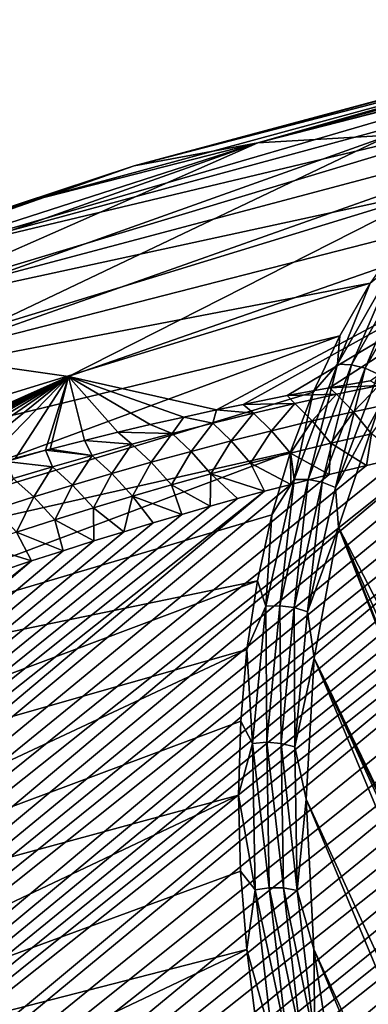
# Model space of a CAD drawing. Header units: metres. Extents: x -82 to 82, y -464 to 32.
# Tile 192 of 256: x -50.74 to -47.86, y -13.32 to -5.18. Entities that reach past the tile are written whole.
import ezdxf

# ---------------------------------------------------------------- set-up
doc = ezdxf.new("R2010")
doc.units = ezdxf.units.M
doc.layers.add('solid_K244121000C07', color=7, linetype='CONTINUOUS')

msp = doc.modelspace()

# ---------------------------------------------------------------- linework, layer by layer
at = {"layer": 'solid_K244121000C07'}
for points in [[(-48.769024, -6.193362, 51.891994), (-47.677128, -6.12993, 53.144787), (-43.201538, -4.754825, 47.910412)], [(-48.769024, -6.193362, 51.891994), (-43.201538, -4.754825, 47.910412), (-43.743649, -4.81114, 47.265633)], [(-48.769024, -6.193362, 51.891994), (-43.743649, -4.81114, 47.265633), (-44.26556, -4.904826, 46.60865)], [(-49.794132, -6.383147, 50.596279), (-44.26556, -4.904826, 46.60865), (-44.765835, -5.035626, 45.941257)], [(-49.794132, -6.383147, 50.596279), (-48.769024, -6.193362, 51.891994), (-44.26556, -4.904826, 46.60865)], [(-49.794132, -6.383147, 50.596279), (-44.765835, -5.035626, 45.941257), (-45.243111, -5.203184, 45.265293)], [(-50.744202, -6.697757, 49.26807), (-45.243111, -5.203184, 45.265293), (-45.696072, -5.407038, 44.582603)], [(-50.744202, -6.697757, 49.26807), (-49.794132, -6.383147, 50.596279), (-45.243111, -5.203184, 45.265293)], [(-51.61158, -7.134659, 47.918064), (-45.696072, -5.407038, 44.582603), (-46.123482, -5.64663, 43.895061)], [(-51.61158, -7.134659, 47.918064), (-50.744202, -6.697757, 49.26807), (-45.696072, -5.407038, 44.582603)], [(-51.61158, -7.134659, 47.918064), (-46.123482, -5.64663, 43.895061), (-46.524166, -5.921303, 43.204556)], [(-52.389282, -7.690336, 46.557125), (-46.524166, -5.921303, 43.204556), (-46.89703, -6.230306, 42.51297)], [(-52.389282, -7.690336, 46.557125), (-51.61158, -7.134659, 47.918064), (-46.524166, -5.921303, 43.204556)], [(-52.653362, -7.903631, 57.693344), (-51.51622, -7.959789, 58.885853), (-47.677128, -6.12993, 53.144787)], [(-48.769024, -6.193362, 51.891994), (-52.653362, -7.903631, 57.693344), (-47.677128, -6.12993, 53.144787)], [(-51.51622, -7.959789, 58.885853), (-46.527237, -6.193362, 54.344566), (-47.677128, -6.12993, 53.144787)], [(-54.766689, -8.127911, 55.175426), (-48.769024, -6.193362, 51.891994), (-49.794132, -6.383147, 50.596279)], [(-53.739185, -7.959791, 56.453873), (-48.769024, -6.193362, 51.891994), (-54.766689, -8.127911, 55.175426)], [(-53.739185, -7.959791, 56.453873), (-52.653362, -7.903631, 57.693344), (-48.769024, -6.193362, 51.891994)], [(-52.389282, -7.690336, 46.557125), (-46.89703, -6.230306, 42.51297), (-47.241047, -6.57279, 41.822208)], [(-51.51622, -7.959789, 58.885853), (-50.335037, -8.1279, 60.023773), (-46.527237, -6.193362, 54.344566)], [(-50.335037, -8.1279, 60.023773), (-45.328609, -6.383147, 55.481674), (-46.527237, -6.193362, 54.344566)], [(-55.722847, -8.40444, 53.861332), (-49.794132, -6.383147, 50.596279), (-50.744202, -6.697757, 49.26807)], [(-54.766689, -8.127911, 55.175426), (-49.794132, -6.383147, 50.596279), (-55.722847, -8.40444, 53.861332)], [(-50.335037, -8.1279, 60.023773), (-49.112095, -8.404477, 61.093979), (-45.328609, -6.383147, 55.481674)], [(-49.112095, -8.404477, 61.093979), (-48.890846, -8.358237, 60.995453), (-45.328609, -6.383147, 55.481674)], [(-48.890846, -8.358237, 60.995453), (-48.52713, -8.286112, 60.83865), (-45.328609, -6.383147, 55.481674)], [(-48.52713, -8.286112, 60.83865), (-48.177025, -8.22143, 60.69408), (-45.328609, -6.383147, 55.481674)], [(-48.177025, -8.22143, 60.69408), (-47.83952, -8.163301, 60.559956), (-45.328609, -6.383147, 55.481674)], [(-53.071053, -8.360312, 45.19622), (-47.241047, -6.57279, 41.822208), (-47.555275, -6.947816, 41.134159)], [(-53.071053, -8.360312, 45.19622), (-52.389282, -7.690336, 46.557125), (-47.241047, -6.57279, 41.822208)], [(-53.071053, -8.360312, 45.19622), (-47.555275, -6.947816, 41.134159), (-47.838856, -7.354358, 40.450714)], [(-48.108871, -8.025269, 39.35828), (-47.838856, -7.354358, 40.450714), (-47.627644, -7.178179, 40.662376)], [(-48.108871, -8.025269, 39.35828), (-47.627644, -7.178179, 40.662376), (-47.995003, -8.030478, 39.324696)], [(-47.627644, -7.178179, 40.662376), (-47.516171, -7.1876, 40.622311), (-47.995003, -8.030478, 39.324696)], [(-47.995003, -8.030478, 39.324696), (-47.516171, -7.1876, 40.622311), (-47.880939, -8.058857, 39.307259)], [(-47.516171, -7.1876, 40.622311), (-47.405052, -7.221165, 40.596889), (-47.880939, -8.058857, 39.307259)], [(-47.880939, -8.058857, 39.307259), (-47.405052, -7.221165, 40.596889), (-47.773117, -8.108803, 39.306953)], [(-53.651398, -9.139195, 43.846298), (-47.838856, -7.354358, 40.450714), (-48.091011, -7.791301, 39.773739)], [(-53.651398, -9.139195, 43.846298), (-53.071053, -8.360312, 45.19622), (-47.838856, -7.354358, 40.450714)], [(-48.108871, -8.025269, 39.35828), (-48.091011, -7.791301, 39.773739), (-47.838856, -7.354358, 40.450714)], [(-54.125645, -10.020713, 42.51823), (-48.091011, -7.791301, 39.773739), (-48.311047, -8.257446, 39.105095)], [(-54.125645, -10.020713, 42.51823), (-53.651398, -9.139195, 43.846298), (-48.091011, -7.791301, 39.773739)], [(-48.108871, -8.025269, 39.35828), (-48.311047, -8.257446, 39.105095), (-48.091011, -7.791301, 39.773739)], [(-54.448219, -9.965364, 64.010361), (-50.335037, -8.1279, 60.023773), (-51.51622, -7.959789, 58.885853)], [(-48.469006, -8.978725, 38.089016), (-48.311047, -8.257446, 39.105095), (-48.108871, -8.025269, 39.35828)], [(-48.469006, -8.978725, 38.089016), (-48.108871, -8.025269, 39.35828), (-48.353348, -8.979196, 38.061741)], [(-48.108871, -8.025269, 39.35828), (-47.995003, -8.030478, 39.324696), (-48.353348, -8.979196, 38.061741)], [(-48.353348, -8.979196, 38.061741), (-47.995003, -8.030478, 39.324696), (-48.237076, -9.001737, 38.052078)], [(-47.995003, -8.030478, 39.324696), (-47.880939, -8.058857, 39.307259), (-48.237076, -9.001737, 38.052078)], [(-48.237076, -9.001737, 38.052078), (-47.880939, -8.058857, 39.307259), (-48.126759, -9.045076, 38.060562)], [(-47.880939, -8.058857, 39.307259), (-47.773117, -8.108803, 39.306953), (-48.126759, -9.045076, 38.060562)], [(-54.448219, -9.965364, 64.010361), (-54.166599, -9.863606, 63.834045), (-50.335037, -8.1279, 60.023773)], [(-54.166599, -9.863606, 63.834045), (-53.890041, -9.765685, 63.663174), (-50.335037, -8.1279, 60.023773)], [(-53.890041, -9.765685, 63.663174), (-53.618511, -9.671514, 63.497696), (-50.335037, -8.1279, 60.023773)], [(-53.618511, -9.671514, 63.497696), (-53.351768, -9.580874, 63.337246), (-50.335037, -8.1279, 60.023773)], [(-53.351768, -9.580874, 63.337246), (-53.089569, -9.493553, 63.181461), (-50.335037, -8.1279, 60.023773)], [(-53.089569, -9.493553, 63.181461), (-52.831665, -9.409338, 63.02998), (-50.335037, -8.1279, 60.023773)], [(-52.831665, -9.409338, 63.02998), (-52.577953, -9.328121, 62.882652), (-50.335037, -8.1279, 60.023773)], [(-52.577953, -9.328121, 62.882652), (-52.328861, -9.250147, 62.740177), (-50.335037, -8.1279, 60.023773)], [(-52.328861, -9.250147, 62.740177), (-52.003712, -9.150998, 62.557407), (-50.335037, -8.1279, 60.023773)], [(-52.003712, -9.150998, 62.557407), (-51.686108, -9.056973, 62.382191), (-50.335037, -8.1279, 60.023773)], [(-51.686108, -9.056973, 62.382191), (-51.375584, -8.967663, 62.213787), (-50.335037, -8.1279, 60.023773)], [(-51.375584, -8.967663, 62.213787), (-51.072094, -8.88297, 62.052177), (-50.335037, -8.1279, 60.023773)], [(-51.072094, -8.88297, 62.052177), (-50.776024, -8.803089, 61.898064), (-50.335037, -8.1279, 60.023773)], [(-50.776024, -8.803089, 61.898064), (-50.526367, -8.737803, 61.770702), (-50.335037, -8.1279, 60.023773)], [(-50.526367, -8.737803, 61.770702), (-50.487019, -8.727683, 61.750835), (-50.335037, -8.1279, 60.023773)], [(-50.487019, -8.727683, 61.750835), (-50.204697, -8.656406, 61.609833), (-50.335037, -8.1279, 60.023773)], [(-49.382397, -8.463091, 61.216839), (-49.112095, -8.404477, 61.093979), (-50.335037, -8.1279, 60.023773)], [(-49.659706, -8.525731, 61.346012), (-49.382397, -8.463091, 61.216839), (-50.335037, -8.1279, 60.023773)], [(-49.928795, -8.589006, 61.474625), (-49.659706, -8.525731, 61.346012), (-50.335037, -8.1279, 60.023773)], [(-50.204697, -8.656406, 61.609833), (-49.928795, -8.589006, 61.474625), (-50.335037, -8.1279, 60.023773)], [(-48.126759, -9.045076, 38.060562), (-47.773117, -8.108803, 39.306953), (-47.771679, -8.38852, 39.027176)], [(-48.118195, -8.275017, 60.822338), (-48.177025, -8.22143, 60.69408), (-48.52713, -8.286112, 60.83865)], [(-47.769466, -8.203143, 60.655853), (-47.83952, -8.163301, 60.559956), (-48.177025, -8.22143, 60.69408)], [(-48.118195, -8.275017, 60.822338), (-47.769466, -8.203143, 60.655853), (-48.177025, -8.22143, 60.69408)], [(-47.978638, -8.418669, 61.069756), (-47.769466, -8.203143, 60.655853), (-48.118195, -8.275017, 60.822338)], [(-47.978638, -8.418669, 61.069756), (-47.635021, -8.345589, 60.906769), (-47.769466, -8.203143, 60.655853)], [(-54.125645, -10.020713, 42.51823), (-48.311047, -8.257446, 39.105095), (-48.498363, -8.751516, 38.446609)], [(-48.46323, -8.350844, 60.992855), (-48.52713, -8.286112, 60.83865), (-48.890846, -8.358237, 60.995453)], [(-48.46323, -8.350844, 60.992855), (-48.118195, -8.275017, 60.822338), (-48.52713, -8.286112, 60.83865)], [(-48.469006, -8.978725, 38.089016), (-48.498363, -8.751516, 38.446609), (-48.311047, -8.257446, 39.105095)], [(-48.318989, -8.495659, 61.236897), (-48.118195, -8.275017, 60.822338), (-48.46323, -8.350844, 60.992855)], [(-48.318989, -8.495659, 61.236897), (-47.978638, -8.418669, 61.069756), (-48.118195, -8.275017, 60.822338)], [(-65.316795, -24.712387, 79.868362), (-44.707253, -8.351306, 60.337135), (-44.901863, -8.366139, 60.389431)], [(-65.316795, -24.712387, 79.868362), (-64.834755, -25.119205, 80.176369), (-44.707253, -8.351306, 60.337135)], [(-65.316795, -24.712387, 79.868362), (-44.901863, -8.366139, 60.389431), (-45.103653, -8.384214, 60.447392)], [(-65.316795, -24.712387, 79.868362), (-45.103653, -8.384214, 60.447392), (-45.313061, -8.405945, 60.511543)], [(-64.834755, -25.119205, 80.176369), (-43.840309, -8.324328, 60.157181), (-44.166557, -8.326369, 60.213844)], [(-64.834755, -25.119205, 80.176369), (-43.540062, -8.332244, 60.118542), (-43.840309, -8.324328, 60.157181)], [(-64.834755, -25.119205, 80.176369), (-44.166557, -8.326369, 60.213844), (-44.520061, -8.339968, 60.290737)], [(-64.834755, -25.119205, 80.176369), (-64.335869, -25.493855, 80.487877), (-43.540062, -8.332244, 60.118542)], [(-64.834755, -25.119205, 80.176369), (-44.520061, -8.339968, 60.290737), (-44.707253, -8.351306, 60.337135)], [(-64.335869, -25.493855, 80.487877), (-43.264629, -8.348969, 60.096176), (-43.540062, -8.332244, 60.118542)], [(-64.335869, -25.493855, 80.487877), (-43.012814, -8.373571, 60.088535), (-43.264629, -8.348969, 60.096176)], [(-64.335869, -25.493855, 80.487877), (-42.782852, -8.40483, 60.093716), (-43.012814, -8.373571, 60.088535)], [(-48.804836, -8.430318, 61.167023), (-48.890846, -8.358237, 60.995453), (-49.112095, -8.404477, 61.093979)], [(-48.804836, -8.430318, 61.167023), (-48.46323, -8.350844, 60.992855), (-48.890846, -8.358237, 60.995453)], [(-48.656281, -8.576253, 61.407791), (-48.46323, -8.350844, 60.992855), (-48.804836, -8.430318, 61.167023)], [(-48.656281, -8.576253, 61.407791), (-48.318989, -8.495659, 61.236897), (-48.46323, -8.350844, 60.992855)], [(-48.126759, -9.045076, 38.060562), (-47.771679, -8.38852, 39.027176), (-48.102818, -9.374424, 37.759846)], [(-48.102818, -9.374424, 37.759846), (-47.771679, -8.38852, 39.027176), (-45.882465, -13.667286, 36.248138)], [(-47.829308, -8.601862, 61.283405), (-47.635021, -8.345589, 60.906769), (-47.978638, -8.418669, 61.069756)], [(-65.316795, -24.712387, 79.868362), (-45.313061, -8.405945, 60.511543), (-45.530434, -8.431667, 60.582317)], [(-65.316795, -24.712387, 79.868362), (-45.530434, -8.431667, 60.582317), (-45.755524, -8.461131, 60.659477)], [(-65.316795, -24.712387, 79.868362), (-45.755524, -8.461131, 60.659477), (-45.988895, -8.494852, 60.743668)], [(-64.335869, -25.493855, 80.487877), (-63.820595, -25.836399, 80.80275), (-42.782852, -8.40483, 60.093716)], [(-63.820595, -25.836399, 80.80275), (-42.572567, -8.441628, 60.109905), (-42.782852, -8.40483, 60.093716)], [(-63.820595, -25.836399, 80.80275), (-42.380119, -8.48347, 60.136036), (-42.572567, -8.441628, 60.109905)], [(-49.478539, -8.599332, 61.525177), (-49.382397, -8.463091, 61.216839), (-49.659706, -8.525731, 61.346012)], [(-49.478539, -8.599332, 61.525177), (-49.143208, -8.513219, 61.344551), (-49.382397, -8.463091, 61.216839)], [(-49.143208, -8.513219, 61.344551), (-49.112095, -8.404477, 61.093979), (-49.382397, -8.463091, 61.216839)], [(-49.143208, -8.513219, 61.344551), (-48.804836, -8.430318, 61.167023), (-49.112095, -8.404477, 61.093979)], [(-48.990669, -8.660237, 61.582161), (-48.804836, -8.430318, 61.167023), (-49.143208, -8.513219, 61.344551)], [(-48.990669, -8.660237, 61.582161), (-48.656281, -8.576253, 61.407791), (-48.804836, -8.430318, 61.167023)], [(-48.165356, -8.679687, 61.446762), (-47.978638, -8.418669, 61.069756), (-48.318989, -8.495659, 61.236897)], [(-48.165356, -8.679687, 61.446762), (-47.829308, -8.601862, 61.283405), (-47.978638, -8.418669, 61.069756)], [(-65.781441, -24.273247, 79.564018), (-45.988895, -8.494852, 60.743668), (-46.230808, -8.533061, 60.835205)], [(-65.781441, -24.273247, 79.564018), (-65.316795, -24.712387, 79.868362), (-45.988895, -8.494852, 60.743668)], [(-65.781441, -24.273247, 79.564018), (-46.230808, -8.533061, 60.835205), (-46.481068, -8.575571, 60.933926)], [(-63.820595, -25.836399, 80.80275), (-42.203426, -8.529872, 60.171082), (-42.380119, -8.48347, 60.136036)], [(-63.820595, -25.836399, 80.80275), (-42.039787, -8.580474, 60.214184), (-42.203426, -8.529872, 60.171082)], [(-49.478539, -8.599332, 61.525177), (-49.659706, -8.525731, 61.346012), (-49.928795, -8.589006, 61.474625)], [(-49.322311, -8.747398, 61.759724), (-49.143208, -8.513219, 61.344551), (-49.478539, -8.599332, 61.525177)], [(-49.322311, -8.747398, 61.759724), (-48.990669, -8.660237, 61.582161), (-49.143208, -8.513219, 61.344551)], [(-48.498714, -8.761093, 61.614017), (-48.318989, -8.495659, 61.236897), (-48.656281, -8.576253, 61.407791)], [(-48.498714, -8.761093, 61.614017), (-48.165356, -8.679687, 61.446762), (-48.318989, -8.495659, 61.236897)], [(-65.781441, -24.273247, 79.564018), (-46.481068, -8.575571, 60.933926), (-46.740364, -8.623005, 61.040592)], [(-65.781441, -24.273247, 79.564018), (-46.740364, -8.623005, 61.040592), (-47.008801, -8.675441, 61.15535)], [(-63.820595, -25.836399, 80.80275), (-63.289322, -26.146841, 81.120834), (-42.039787, -8.580474, 60.214184)], [(-63.289322, -26.146841, 81.120834), (-41.887871, -8.635173, 60.264946), (-42.039787, -8.580474, 60.214184)], [(-63.289322, -26.146841, 81.120834), (-41.746437, -8.693929, 60.323101), (-41.887871, -8.635173, 60.264946)], [(-49.811028, -8.688443, 61.708622), (-49.928795, -8.589006, 61.474625), (-50.204697, -8.656406, 61.609833)], [(-49.811028, -8.688443, 61.708622), (-49.478539, -8.599332, 61.525177), (-49.928795, -8.589006, 61.474625)], [(-49.651363, -8.837524, 61.940205), (-49.478539, -8.599332, 61.525177), (-49.811028, -8.688443, 61.708622)], [(-49.651363, -8.837524, 61.940205), (-49.322311, -8.747398, 61.759724), (-49.478539, -8.599332, 61.525177)], [(-48.829502, -8.845868, 61.784878), (-48.656281, -8.576253, 61.407791), (-48.990669, -8.660237, 61.582161)], [(-48.829502, -8.845868, 61.784878), (-48.498714, -8.761093, 61.614017), (-48.656281, -8.576253, 61.407791)], [(-48.165356, -8.679687, 61.446762), (-47.870949, -8.864619, 61.550747), (-47.829308, -8.601862, 61.283405)], [(-47.829308, -8.601862, 61.283405), (-47.870949, -8.864619, 61.550747), (-47.573746, -8.79593, 61.410019)], [(-65.781441, -24.273247, 79.564018), (-47.008801, -8.675441, 61.15535), (-47.286324, -8.732833, 61.278191)], [(-63.289322, -26.146841, 81.120834), (-41.613842, -8.757077, 60.388844), (-41.746437, -8.693929, 60.323101)], [(-50.140831, -8.780375, 61.894672), (-50.204697, -8.656406, 61.609833), (-50.487019, -8.727683, 61.750835)], [(-50.140831, -8.780375, 61.894672), (-49.811028, -8.688443, 61.708622), (-50.204697, -8.656406, 61.609833)], [(-49.977959, -8.930442, 62.123375), (-49.811028, -8.688443, 61.708622), (-50.140831, -8.780375, 61.894672)], [(-49.977959, -8.930442, 62.123375), (-49.651363, -8.837524, 61.940205), (-49.811028, -8.688443, 61.708622)], [(-49.157837, -8.933799, 61.959057), (-48.990669, -8.660237, 61.582161), (-49.322311, -8.747398, 61.759724)], [(-49.157837, -8.933799, 61.959057), (-48.829502, -8.845868, 61.784878), (-48.990669, -8.660237, 61.582161)], [(-48.498714, -8.761093, 61.614017), (-48.17812, -8.939075, 61.700626), (-48.165356, -8.679687, 61.446762)], [(-48.165356, -8.679687, 61.446762), (-48.17812, -8.939075, 61.700626), (-47.870949, -8.864619, 61.550747)], [(-66.228088, -23.801477, 79.263405), (-47.286324, -8.732833, 61.278191), (-47.573746, -8.79593, 61.410019)], [(-66.228088, -23.801477, 79.263405), (-65.781441, -24.273247, 79.564018), (-47.286324, -8.732833, 61.278191)], [(-66.228088, -23.801477, 79.263405), (-47.573746, -8.79593, 61.410019), (-47.870949, -8.864619, 61.550747)], [(-63.289322, -26.146841, 81.120834), (-41.489037, -8.824934, 60.462437), (-41.613842, -8.757077, 60.388844)], [(-54.489975, -10.997768, 41.22271), (-48.498363, -8.751516, 38.446609), (-48.652447, -9.272159, 37.800091)], [(-54.489975, -10.997768, 41.22271), (-54.125645, -10.020713, 42.51823), (-48.498363, -8.751516, 38.446609)], [(-50.852268, -8.832232, 61.961483), (-50.526367, -8.737803, 61.770702), (-50.776024, -8.803089, 61.898064)], [(-50.468075, -8.875, 62.083157), (-50.526367, -8.737803, 61.770702), (-50.852268, -8.832232, 61.961483)], [(-50.140831, -8.780375, 61.894672), (-50.487019, -8.727683, 61.750835), (-50.526367, -8.737803, 61.770702)], [(-50.468075, -8.875, 62.083157), (-50.140831, -8.780375, 61.894672), (-50.526367, -8.737803, 61.770702)], [(-50.3022, -9.026021, 62.309063), (-50.140831, -8.780375, 61.894672), (-50.468075, -8.875, 62.083157)], [(-50.3022, -9.026021, 62.309063), (-49.977959, -8.930442, 62.123375), (-50.140831, -8.780375, 61.894672)], [(-49.483837, -9.024678, 62.136272), (-49.322311, -8.747398, 61.759724), (-49.651363, -8.837524, 61.940205)], [(-49.483837, -9.024678, 62.136272), (-49.157837, -8.933799, 61.959057), (-49.322311, -8.747398, 61.759724)], [(-48.829502, -8.845868, 61.784878), (-48.496136, -9.020109, 61.860622), (-48.498714, -8.761093, 61.614017)], [(-48.469006, -8.978725, 38.089016), (-48.652447, -9.272159, 37.800091), (-48.498363, -8.751516, 38.446609)], [(-48.498714, -8.761093, 61.614017), (-48.496136, -9.020109, 61.860622), (-48.17812, -8.939075, 61.700626)], [(-66.228088, -23.801477, 79.263405), (-47.870949, -8.864619, 61.550747), (-48.17812, -8.939075, 61.700626)], [(-63.289322, -26.146841, 81.120834), (-62.742287, -26.425131, 81.442032), (-41.489037, -8.824934, 60.462437)], [(-62.742287, -26.425131, 81.442032), (-41.371315, -8.897844, 60.544262), (-41.489037, -8.824934, 60.462437)], [(-50.792889, -8.972187, 62.273911), (-50.468075, -8.875, 62.083157), (-50.852268, -8.832232, 61.961483)], [(-50.624195, -9.124135, 62.497101), (-50.468075, -8.875, 62.083157), (-50.792889, -8.972187, 62.273911)], [(-50.624195, -9.124135, 62.497101), (-50.3022, -9.026021, 62.309063), (-50.468075, -8.875, 62.083157)], [(-49.807598, -9.11833, 62.316292), (-49.651363, -8.837524, 61.940205), (-49.977959, -8.930442, 62.123375)], [(-49.807598, -9.11833, 62.316292), (-49.483837, -9.024678, 62.136272), (-49.651363, -8.837524, 61.940205)], [(-49.157837, -8.933799, 61.959057), (-48.713993, -9.07762, 61.972736), (-48.829502, -8.845868, 61.784878)], [(-48.829502, -8.845868, 61.784878), (-48.713993, -9.07762, 61.972736), (-48.496136, -9.020109, 61.860622)], [(-66.228088, -23.801477, 79.263405), (-48.17812, -8.939075, 61.700626), (-48.496136, -9.020109, 61.860622)], [(-62.742287, -26.425131, 81.442032), (-41.260094, -8.976295, 60.634899), (-41.371315, -8.897844, 60.544262)], [(-50.129211, -9.214625, 62.498928), (-49.977959, -8.930442, 62.123375), (-50.3022, -9.026021, 62.309063)], [(-50.129211, -9.214625, 62.498928), (-49.807598, -9.11833, 62.316292), (-49.977959, -8.930442, 62.123375)], [(-49.483837, -9.024678, 62.136272), (-49.164204, -9.201451, 62.210609), (-49.157837, -8.933799, 61.959057)], [(-49.157837, -8.933799, 61.959057), (-49.164204, -9.201451, 62.210609), (-48.936581, -9.137968, 62.089283)], [(-49.157837, -8.933799, 61.959057), (-48.936581, -9.137968, 62.089283), (-48.713993, -9.07762, 61.972736)], [(-66.228088, -23.801477, 79.263405), (-48.496136, -9.020109, 61.860622), (-48.713993, -9.07762, 61.972736)], [(-62.742287, -26.425131, 81.442032), (-41.154835, -9.061293, 60.735622), (-41.260094, -8.976295, 60.634899)], [(-50.944042, -9.224653, 62.687313), (-50.624195, -9.124135, 62.497101), (-50.792889, -8.972187, 62.273911)], [(-50.448757, -9.313436, 62.684013), (-50.3022, -9.026021, 62.309063), (-50.624195, -9.124135, 62.497101)], [(-50.448757, -9.313436, 62.684013), (-50.129211, -9.214625, 62.498928), (-50.3022, -9.026021, 62.309063)], [(-49.807598, -9.11833, 62.316292), (-49.397167, -9.268364, 62.337055), (-49.483837, -9.024678, 62.136272)], [(-49.483837, -9.024678, 62.136272), (-49.397167, -9.268364, 62.337055), (-49.164204, -9.201451, 62.210609)], [(-48.70435, -10.028766, 36.867611), (-48.652447, -9.272159, 37.800091), (-48.469006, -8.978725, 38.089016)], [(-48.70435, -10.028766, 36.867611), (-48.469006, -8.978725, 38.089016), (-48.587524, -10.024015, 36.846409)], [(-48.469006, -8.978725, 38.089016), (-48.353348, -8.979196, 38.061741), (-48.587524, -10.024015, 36.846409)], [(-48.587524, -10.024015, 36.846409), (-48.353348, -8.979196, 38.061741), (-48.46981, -10.040128, 36.844219)], [(-48.353348, -8.979196, 38.061741), (-48.237076, -9.001737, 38.052078), (-48.46981, -10.040128, 36.844219)], [(-48.46981, -10.040128, 36.844219), (-48.237076, -9.001737, 38.052078), (-48.357864, -10.076193, 36.861168)], [(-48.237076, -9.001737, 38.052078), (-48.126759, -9.045076, 38.060562), (-48.357864, -10.076193, 36.861168)], [(-66.65596, -23.296797, 78.966682), (-48.713993, -9.07762, 61.972736), (-48.936581, -9.137968, 62.089283)], [(-66.65596, -23.296797, 78.966682), (-66.228088, -23.801477, 79.263405), (-48.713993, -9.07762, 61.972736)], [(-62.742287, -26.425131, 81.442032), (-41.055309, -9.153658, 60.847538), (-41.154835, -9.061293, 60.735622)], [(-50.766319, -9.414635, 62.871365), (-50.624195, -9.124135, 62.497101), (-50.944042, -9.224653, 62.687313)], [(-50.766319, -9.414635, 62.871365), (-50.448757, -9.313436, 62.684013), (-50.624195, -9.124135, 62.497101)], [(-50.129211, -9.214625, 62.498928), (-49.878426, -9.411782, 62.604576), (-49.807598, -9.11833, 62.316292)], [(-49.807598, -9.11833, 62.316292), (-49.878426, -9.411782, 62.604576), (-49.635269, -9.338499, 62.468399)], [(-49.807598, -9.11833, 62.316292), (-49.635269, -9.338499, 62.468399), (-49.397167, -9.268364, 62.337055)], [(-48.357864, -10.076193, 36.861168), (-48.126759, -9.045076, 38.060562), (-48.102818, -9.374424, 37.759846)], [(-66.65596, -23.296797, 78.966682), (-48.936581, -9.137968, 62.089283), (-49.164204, -9.201451, 62.210609)], [(-66.65596, -23.296797, 78.966682), (-49.164204, -9.201451, 62.210609), (-49.397167, -9.268364, 62.337055)], [(-62.742287, -26.425131, 81.442032), (-62.179672, -26.671076, 81.766197), (-41.055309, -9.153658, 60.847538)], [(-62.179672, -26.671076, 81.766197), (-40.961311, -9.254266, 60.971901), (-41.055309, -9.153658, 60.847538)], [(-66.65596, -23.296797, 78.966682), (-49.397167, -9.268364, 62.337055), (-49.635269, -9.338499, 62.468399)], [(-62.179672, -26.671076, 81.766197), (-40.873428, -9.364512, 61.110653), (-40.961311, -9.254266, 60.971901)], [(-54.489975, -10.997768, 41.22271), (-48.652447, -9.272159, 37.800091), (-48.772873, -9.817946, 37.167309)], [(-50.448757, -9.313436, 62.684013), (-50.12698, -9.488564, 62.745979), (-50.129211, -9.214625, 62.498928)], [(-50.129211, -9.214625, 62.498928), (-50.12698, -9.488564, 62.745979), (-49.878426, -9.411782, 62.604576)], [(-48.70435, -10.028766, 36.867611), (-48.772873, -9.817946, 37.167309), (-48.652447, -9.272159, 37.800091)], [(-66.65596, -23.296797, 78.966682), (-49.635269, -9.338499, 62.468399), (-49.878426, -9.411782, 62.604576)], [(-62.179672, -26.671076, 81.766197), (-40.792225, -9.485834, 61.265865), (-40.873428, -9.364512, 61.110653)], [(-50.766319, -9.414635, 62.871365), (-50.381275, -9.569196, 62.893005), (-50.448757, -9.313436, 62.684013)], [(-50.448757, -9.313436, 62.684013), (-50.381275, -9.569196, 62.893005), (-50.12698, -9.488564, 62.745979)], [(-66.65596, -23.296797, 78.966682), (-49.878426, -9.411782, 62.604576), (-50.12698, -9.488564, 62.745979)], [(-51.081978, -9.518105, 63.060829), (-50.641342, -9.6537, 63.045692), (-50.766319, -9.414635, 62.871365)], [(-50.766319, -9.414635, 62.871365), (-50.641342, -9.6537, 63.045692), (-50.381275, -9.569196, 62.893005)], [(-48.357864, -10.076193, 36.861168), (-48.102818, -9.374424, 37.759846), (-48.303226, -10.45753, 36.546307)], [(-48.303226, -10.45753, 36.546307), (-48.102818, -9.374424, 37.759846), (-45.101429, -17.088118, 33.962303)], [(-48.102818, -9.374424, 37.759846), (-45.882465, -13.667286, 36.248138), (-45.741299, -14.768274, 35.391876)], [(-48.102818, -9.374424, 37.759846), (-45.741299, -14.768274, 35.391876), (-45.479877, -15.913238, 34.626804)], [(-48.102818, -9.374424, 37.759846), (-45.479877, -15.913238, 34.626804), (-45.101429, -17.088118, 33.962303)], [(-66.65596, -23.296797, 78.966682), (-50.12698, -9.488564, 62.745979), (-50.381275, -9.569196, 62.893005)], [(-62.179672, -26.671076, 81.766197), (-40.718353, -9.61946, 61.439423), (-40.792225, -9.485834, 61.265865)], [(-51.081978, -9.518105, 63.060829), (-50.906849, -9.741734, 63.203674), (-50.641342, -9.6537, 63.045692)], [(-66.65596, -23.296797, 78.966682), (-50.381275, -9.569196, 62.893005), (-50.641342, -9.6537, 63.045692)], [(-67.064194, -22.758888, 78.674004), (-50.641342, -9.6537, 63.045692), (-50.906849, -9.741734, 63.203674)], [(-67.064194, -22.758888, 78.674004), (-66.65596, -23.296797, 78.966682), (-50.641342, -9.6537, 63.045692)], [(-62.179672, -26.671076, 81.766197), (-61.601677, -26.884352, 82.093117), (-40.718353, -9.61946, 61.439423)], [(-61.601677, -26.884352, 82.093117), (-40.653225, -9.767008, 61.633743), (-40.718353, -9.61946, 61.439423)], [(-61.601677, -26.884352, 82.093117), (-40.598804, -9.929516, 61.850502), (-40.653225, -9.767008, 61.633743)], [(-54.741455, -12.062494, 39.970165), (-48.772873, -9.817946, 37.167309), (-48.859314, -10.387385, 36.549999)], [(-54.741455, -12.062494, 39.970165), (-54.489975, -10.997768, 41.22271), (-48.772873, -9.817946, 37.167309)], [(-48.70435, -10.028766, 36.867611), (-48.859314, -10.387385, 36.549999), (-48.772873, -9.817946, 37.167309)], [(-61.601677, -26.884352, 82.093117), (-40.556633, -10.107687, 62.090969), (-40.598804, -9.929516, 61.850502)], [(-48.812492, -11.164615, 35.706593), (-48.859314, -10.387385, 36.549999), (-48.70435, -10.028766, 36.867611)], [(-48.812492, -11.164615, 35.706593), (-48.70435, -10.028766, 36.867611), (-48.695129, -11.154218, 35.691162)], [(-48.70435, -10.028766, 36.867611), (-48.587524, -10.024015, 36.846409), (-48.695129, -11.154218, 35.691162)], [(-48.695129, -11.154218, 35.691162), (-48.587524, -10.024015, 36.846409), (-48.576756, -11.163376, 35.696083)], [(-48.587524, -10.024015, 36.846409), (-48.46981, -10.040128, 36.844219), (-48.576756, -11.163376, 35.696083)], [(-48.576756, -11.163376, 35.696083), (-48.46981, -10.040128, 36.844219), (-48.464058, -11.191571, 35.721077)], [(-48.46981, -10.040128, 36.844219), (-48.357864, -10.076193, 36.861168), (-48.464058, -11.191571, 35.721077)], [(-48.464058, -11.191571, 35.721077), (-48.357864, -10.076193, 36.861168), (-48.303226, -10.45753, 36.546307)], [(-61.601677, -26.884352, 82.093117), (-61.008488, -27.064545, 82.422569), (-40.556633, -10.107687, 62.090969)], [(-61.008488, -27.064545, 82.422569), (-40.528538, -10.302249, 62.356419), (-40.556633, -10.107687, 62.090969)], [(-61.008488, -27.064545, 82.422569), (-40.516788, -10.514305, 62.648548), (-40.528538, -10.302249, 62.356419)], [(-54.878067, -13.206319, 38.770687), (-48.859314, -10.387385, 36.549999), (-48.91153, -10.978912, 35.949852)], [(-54.878067, -13.206319, 38.770687), (-54.741455, -12.062494, 39.970165), (-48.859314, -10.387385, 36.549999)], [(-48.812492, -11.164615, 35.706593), (-48.91153, -10.978912, 35.949852), (-48.859314, -10.387385, 36.549999)], [(-48.464058, -11.191571, 35.721077), (-48.303226, -10.45753, 36.546307), (-48.370857, -11.626204, 35.399483)], [(-42.286888, -24.934612, 29.838428), (-48.370857, -11.626204, 35.399483), (-48.303226, -10.45753, 36.546307)], [(-48.303226, -10.45753, 36.546307), (-45.101429, -17.088118, 33.962303), (-44.610744, -18.277935, 33.406876)], [(-41.150738, -26.103283, 30.008572), (-48.303226, -10.45753, 36.546307), (-44.610744, -18.277935, 33.406876)], [(-41.150738, -26.103283, 30.008572), (-42.286888, -24.934612, 29.838428), (-48.303226, -10.45753, 36.546307)], [(-61.008488, -27.064545, 82.422569), (-40.517395, -10.627028, 62.804909), (-40.516788, -10.514305, 62.648548)], [(-61.008488, -27.064545, 82.422569), (-40.522987, -10.744588, 62.968632), (-40.517395, -10.627028, 62.804909)], [(-61.008488, -27.064545, 82.422569), (-60.40023, -27.211138, 82.754303), (-40.522987, -10.744588, 62.968632)], [(-60.40023, -27.211138, 82.754303), (-40.533264, -10.866755, 63.139503), (-40.522987, -10.744588, 62.968632)], [(-60.40023, -27.211138, 82.754303), (-40.548798, -10.993882, 63.317982), (-40.533264, -10.866755, 63.139503)], [(-60.40023, -27.211138, 82.754303), (-40.570057, -11.126246, 63.504444), (-40.548798, -10.993882, 63.317982)], [(-54.878067, -13.206319, 38.770687), (-48.91153, -10.978912, 35.949852), (-48.929382, -11.590906, 35.368519)], [(-48.812492, -11.164615, 35.706593), (-48.929382, -11.590906, 35.368519), (-48.91153, -10.978912, 35.949852)], [(-60.40023, -27.211138, 82.754303), (-40.596748, -11.263615, 63.698666), (-40.570057, -11.126246, 63.504444)], [(-48.812492, -11.164615, 35.706593), (-48.695129, -11.154218, 35.691162), (-48.67506, -12.358206, 34.607864)], [(-48.695129, -11.154218, 35.691162), (-48.576756, -11.163376, 35.696083), (-48.556812, -12.359955, 34.61945)], [(-48.67506, -12.358206, 34.607864), (-48.695129, -11.154218, 35.691162), (-48.556812, -12.359955, 34.61945)], [(-48.792324, -12.374617, 34.617882), (-48.929382, -11.590906, 35.368519), (-48.812492, -11.164615, 35.706593)], [(-48.792324, -12.374617, 34.617882), (-48.812492, -11.164615, 35.706593), (-48.67506, -12.358206, 34.607864)], [(-48.576756, -11.163376, 35.696083), (-48.464058, -11.191571, 35.721077), (-48.444252, -12.379767, 34.651985)], [(-48.556812, -12.359955, 34.61945), (-48.576756, -11.163376, 35.696083), (-48.444252, -12.379767, 34.651985)], [(-48.444252, -12.379767, 34.651985), (-48.464058, -11.191571, 35.721077), (-48.370857, -11.626204, 35.399483)], [(-60.40023, -27.211138, 82.754303), (-40.629555, -11.406436, 63.901222), (-40.596748, -11.263615, 63.698666)], [(-60.40023, -27.211138, 82.754303), (-40.668781, -11.554899, 64.112389), (-40.629555, -11.406436, 63.901222)], [(-60.40023, -27.211138, 82.754303), (-59.77689, -27.3235, 83.088036), (-40.668781, -11.554899, 64.112389)], [(-59.77689, -27.3235, 83.088036), (-40.71423, -11.708824, 64.332008), (-40.668781, -11.554899, 64.112389)], [(-54.898701, -14.420032, 37.63393), (-48.929382, -11.590906, 35.368519), (-48.912815, -12.221688, 34.807587)], [(-54.898701, -14.420032, 37.63393), (-54.878067, -13.206319, 38.770687), (-48.929382, -11.590906, 35.368519)], [(-48.792324, -12.374617, 34.617882), (-48.912815, -12.221688, 34.807587), (-48.929382, -11.590906, 35.368519)], [(-48.444252, -12.379767, 34.651985), (-48.370857, -11.626204, 35.399483), (-48.304981, -12.867597, 34.331955)], [(-43.356022, -23.693224, 29.808359), (-48.304981, -12.867597, 34.331955), (-48.370857, -11.626204, 35.399483)], [(-42.286888, -24.934612, 29.838428), (-43.356022, -23.693224, 29.808359), (-48.370857, -11.626204, 35.399483)], [(-59.77689, -27.3235, 83.088036), (-40.766747, -11.868773, 64.560776), (-40.71423, -11.708824, 64.332008)], [(-59.77689, -27.3235, 83.088036), (-40.826477, -12.03481, 64.79882), (-40.766747, -11.868773, 64.560776)], [(-59.77689, -27.3235, 83.088036), (-40.893379, -12.206872, 65.046104), (-40.826477, -12.03481, 64.79882)], [(-59.77689, -27.3235, 83.088036), (-40.96843, -12.385616, 65.303452), (-40.893379, -12.206872, 65.046104)], [(-54.898701, -14.420032, 37.63393), (-48.912815, -12.221688, 34.807587), (-48.861877, -12.869529, 34.268597)], [(-48.792324, -12.374617, 34.617882), (-48.861877, -12.869529, 34.268597), (-48.912815, -12.221688, 34.807587)], [(-48.644051, -13.646357, 33.612644), (-48.861877, -12.869529, 34.268597), (-48.792324, -12.374617, 34.617882)], [(-48.792324, -12.374617, 34.617882), (-48.67506, -12.358206, 34.607864), (-48.527523, -13.623623, 33.607624)], [(-48.644051, -13.646357, 33.612644), (-48.792324, -12.374617, 34.617882), (-48.527523, -13.623623, 33.607624)], [(-48.67506, -12.358206, 34.607864), (-48.556812, -12.359955, 34.61945), (-48.410183, -13.617586, 33.625366)], [(-48.527523, -13.623623, 33.607624), (-48.67506, -12.358206, 34.607864), (-48.410183, -13.617586, 33.625366)], [(-48.556812, -12.359955, 34.61945), (-48.444252, -12.379767, 34.651985), (-48.298653, -13.628588, 33.664864)], [(-48.410183, -13.617586, 33.625366), (-48.556812, -12.359955, 34.61945), (-48.298653, -13.628588, 33.664864)], [(-48.298653, -13.628588, 33.664864), (-48.444252, -12.379767, 34.651985), (-48.304981, -12.867597, 34.331955)], [(-59.77689, -27.3235, 83.088036), (-59.138569, -27.400879, 83.423401), (-40.96843, -12.385616, 65.303452)], [(-59.138569, -27.400879, 83.423401), (-41.051514, -12.57093, 65.570778), (-40.96843, -12.385616, 65.303452)], [(-59.138569, -27.400879, 83.423401), (-41.142879, -12.762949, 65.848274), (-41.051514, -12.57093, 65.570778)], [(-59.138569, -27.400879, 83.423401), (-41.243584, -12.962393, 66.136818), (-41.142879, -12.762949, 65.848274)], [(-54.803196, -15.693862, 36.569042), (-54.898701, -14.420032, 37.63393), (-48.861877, -12.869529, 34.268597)], [(-54.803196, -15.693862, 36.569042), (-48.861877, -12.869529, 34.268597), (-48.776714, -13.532654, 33.753025)], [(-48.644051, -13.646357, 33.612644), (-48.776714, -13.532654, 33.753025), (-48.861877, -12.869529, 34.268597)], [(-44.346436, -22.39278, 29.918623), (-48.106396, -14.168042, 33.355412), (-48.304981, -12.867597, 34.331955)], [(-48.298653, -13.628588, 33.664864), (-48.304981, -12.867597, 34.331955), (-48.106396, -14.168042, 33.355412)], [(-43.356022, -23.693224, 29.808359), (-44.346436, -22.39278, 29.918623), (-48.304981, -12.867597, 34.331955)], [(-59.138569, -27.400879, 83.423401), (-41.315708, -13.099323, 66.335159), (-41.243584, -12.962393, 66.136818)], [(-59.138569, -27.400879, 83.423401), (-41.391899, -13.239465, 66.538345), (-41.315708, -13.099323, 66.335159)], [(-59.138569, -27.400879, 83.423401), (-58.485359, -27.442442, 83.760002), (-41.391899, -13.239465, 66.538345)], [(-58.485359, -27.442442, 83.760002), (-41.472534, -13.383074, 66.746674), (-41.391899, -13.239465, 66.538345)]]:
    msp.add_3dface(points, dxfattribs=at)

doc.saveas('drawing.dxf')
